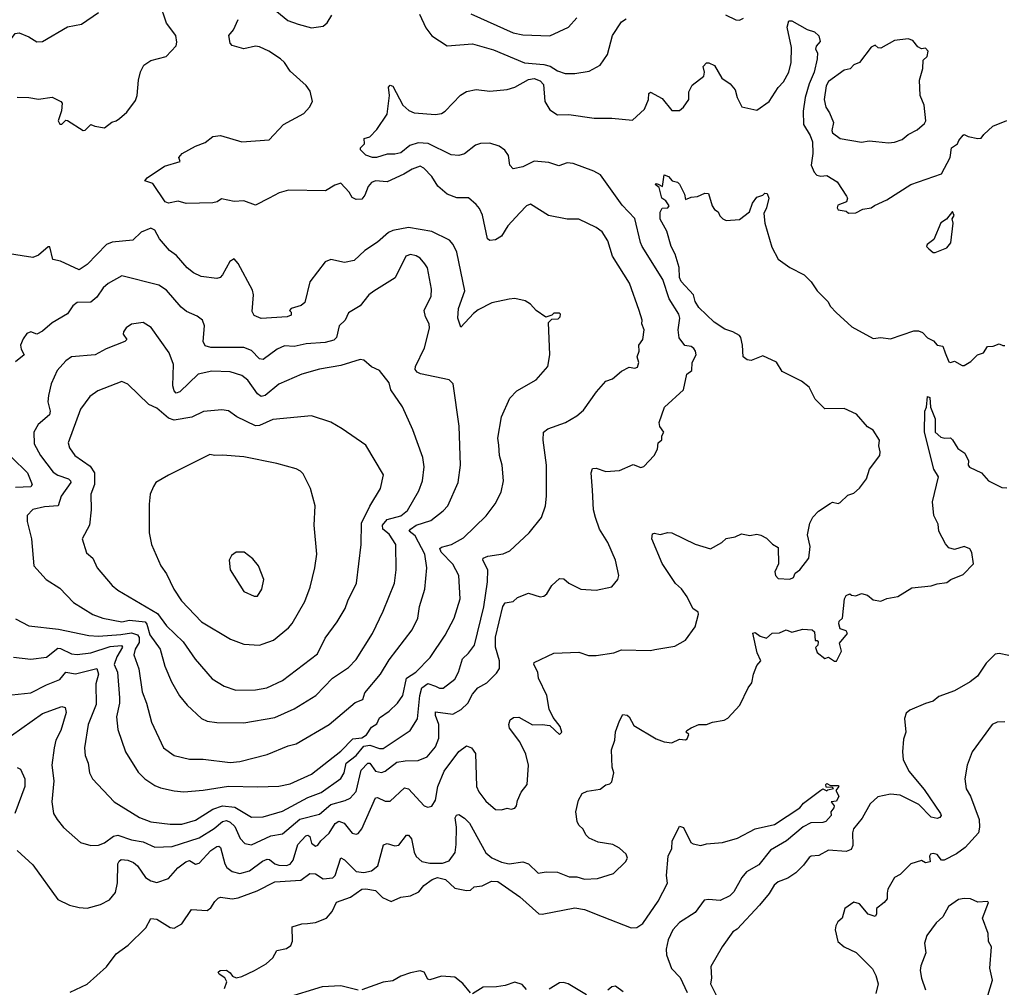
# Model space of a CAD drawing. Extents: x 1921360 to 2014538, y 768294 to 907744.
# Tile 195 of 256: x 1968807 to 1973892, y 820938 to 825937. Entities that reach past the tile are written whole.
import ezdxf

# ---------------------------------------------------------------- set-up
doc = ezdxf.new("R2010")
doc.units = 0

msp = doc.modelspace()

# ---------------------------------------------------------------- linework, layer by layer
at = {"layer": '0CON10XD'}
for points in [[(1968795, 825537.1), (1968855, 825535.6), (1968905, 825526.7), (1968975.9, 825535.9), (1969020, 825515), (1969027.5, 825505), (1969023.6, 825466.4), (1969006.7, 825415), (1969015, 825396.7), (1969025, 825396.7), (1969045, 825417.5), (1969055, 825416.7), (1969135, 825363.8), (1969145, 825366.2), (1969175, 825396.2), (1969195, 825386.7), (1969245, 825377.5), (1969282.7, 825407.3), (1969305.9, 825414.1), (1969323, 825427), (1969360.8, 825459.2), (1969405, 825520), (1969414.5, 825545.5), (1969421.1, 825625), (1969431.8, 825668.2), (1969448.2, 825701.8), (1969485, 825725.6), (1969563, 825747), (1969615, 825802.5), (1969619.5, 825820.5), (1969614.3, 825855), (1969565, 825918.6), (1969530, 826025)], [(1968325, 825951.4), (1968350.6, 825910.6), (1968375, 825898.7), (1968445, 825902.2), (1968545, 825886), (1968625, 825855.4), (1968675, 825810.6), (1968715, 825794.5), (1968735, 825799.4), (1968783.8, 825865), (1968805, 825868.6), (1968855, 825848.6), (1968895, 825822.9), (1968925, 825824.3), (1969055, 825900), (1969126.1, 825913.9), (1969215, 825973.8)], [(1970135, 825980), (1970192.6, 825932.6), (1970245, 825913.1), (1970315, 825894.4), (1970375, 825904.2), (1970395, 825920.8), (1970419.3, 825960.7)], [(1970872.1, 825965), (1970904.3, 825895), (1970935, 825853.8), (1971015, 825802.5), (1971145, 825812.2), (1971255, 825781.3), (1971414.8, 825714.8), (1971515, 825706.1), (1971547.4, 825697.4), (1971585, 825672.5), (1971625, 825659.2), (1971675, 825659.2), (1971748.3, 825671.7), (1971805, 825701.2), (1971843.4, 825756.6), (1971869.4, 825855), (1971914.5, 825925.5), (1971939.5, 825940.5)], [(1971137.7, 825967.7), (1971355, 825869.6), (1971405, 825858.5), (1971545, 825853.6), (1971641.7, 825898.3), (1971685, 825946.2)], [(1972452.6, 825962.6), (1972505, 825936), (1972525, 825934), (1972545.7, 825944.3)], [(1968734.6, 822445.4), (1968865, 822458.5), (1968945, 822500.4), (1969015, 822527.7), (1969045, 822565.4), (1969095, 822557.5), (1969205, 822585.4), (1969214.7, 822555), (1969200.2, 822505), (1969201.7, 822398.3), (1969161.6, 822295), (1969142, 822175), (1969145.4, 822135.4), (1969160.6, 822095), (1969168.1, 822045), (1969182.9, 822015), (1969295.8, 821895), (1969426, 821815), (1969485, 821792.9), (1969585, 821780), (1969645, 821781.2), (1969715, 821800.6), (1969805, 821858), (1969855, 821874.8), (1969917.7, 821867.7), (1970005, 821816.8), (1970065, 821818.2), (1970165, 821847.3), (1970295, 821918.3), (1970365.1, 821944.9), (1970465, 822016.7), (1970483.8, 822045), (1970492.8, 822095), (1970545.1, 822134.9), (1970585, 822183.2), (1970615, 822187.9), (1970665, 822170.8), (1970685, 822171.8), (1970824.4, 822265), (1970861.5, 822325), (1970873.3, 822445), (1970883.5, 822485), (1970915, 822506.7), (1970954.2, 822494.2), (1970975, 822483.9), (1970995, 822483.5), (1971055, 822529.4), (1971073.3, 822565), (1971093.6, 822635), (1971125.8, 822664.2), (1971155.3, 822704.7), (1971205, 822903.8), (1971222.9, 823032.9), (1971224.2, 823095), (1971199.5, 823145), (1971201.4, 823155), (1971225, 823164.6), (1971305, 823177.5), (1971338.1, 823191.9), (1971438, 823285), (1971502.5, 823365), (1971522.2, 823425), (1971527.8, 823475), (1971528.2, 823635), (1971510.9, 823765), (1971512.9, 823805), (1971535, 823822.5), (1971626.7, 823855), (1971685, 823890), (1971719.7, 823920.3), (1971785.7, 824014.3), (1971835, 824069.2), (1971868.3, 824081.7), (1971915, 824120.8), (1971955, 824141.2), (1971985, 824135.7), (1971998.2, 824141.8), (1972005.6, 824165), (1971996.2, 824195), (1972006.9, 824225), (1972004.4, 824255), (1972025.5, 824285), (1972033.1, 824335), (1972020.6, 824365), (1972021.2, 824385), (1972006.9, 824435), (1971956.7, 824575), (1971869.2, 824715), (1971845, 824793.8), (1971815, 824840.8), (1971785, 824862.5), (1971695, 824906), (1971635, 824905.6), (1971537.5, 824925), (1971445, 824984), (1971425, 824975.7), (1971390.5, 824939.5), (1971328.8, 824871.2), (1971295, 824819.2), (1971265, 824800), (1971235, 824796.2), (1971224, 824805), (1971197.6, 824927.6), (1971181.7, 824961.7), (1971165, 824981.4), (1971125, 825016), (1971065, 825017.1), (1971015.8, 825035.8), (1970967.2, 825077.2), (1970935, 825126), (1970895, 825170), (1970875, 825179.4), (1970835, 825165.4), (1970792, 825138), (1970705, 825100), (1970645, 825103.5), (1970625, 825095.6), (1970606.9, 825075), (1970590.3, 825029.7), (1970575, 825010), (1970545, 825008), (1970525, 825018), (1970509.4, 825045), (1970465, 825092.5), (1970435, 825082.2), (1970386.9, 825053.1), (1970195, 825055.5), (1970147.9, 825042.1), (1970095, 825014.5), (1970025, 824978.5), (1969965, 825001.1), (1969915, 824997.5), (1969848.8, 825011.2), (1969826.7, 824995), (1969805, 824990.5), (1969667.6, 824987.6), (1969625, 824999.4), (1969575, 824989.4), (1969558.8, 824995), (1969495, 825090), (1969453.3, 825105), (1969465, 825120), (1969555, 825180.8), (1969636.1, 825203.9), (1969630, 825225), (1969646.2, 825245), (1969715, 825282.9), (1969765, 825302), (1969805, 825332.9), (1969845, 825337.8), (1969955, 825305.5), (1970095, 825315.6), (1970169.4, 825395), (1970275, 825452.5), (1970303.8, 825485), (1970318.8, 825515), (1970308.3, 825568.3), (1970286.3, 825596.3), (1970205, 825671.5), (1970175.6, 825715), (1970154.5, 825735), (1970094.7, 825774.7), (1970045, 825796.7), (1970025, 825799.6), (1969965, 825785.5), (1969905, 825804.4), (1969894.3, 825815), (1969887.5, 825855), (1969911.2, 825885), (1969935, 825937.5)], [(1971765.3, 823505.3), (1971758.1, 823595), (1971765, 823618), (1971785, 823620), (1971835, 823603.3), (1971905, 823608), (1971975, 823638), (1972015, 823623.3), (1972031.2, 823628.8), (1972083.3, 823685), (1972101.7, 823718.3), (1972105, 823750), (1972123.3, 823766.7), (1972123, 823787), (1972133.8, 823805), (1972113.8, 823835), (1972110, 823855), (1972137.5, 823935), (1972235.5, 824025), (1972251.9, 824105), (1972278.8, 824125), (1972280.6, 824165), (1972301.2, 824205), (1972298, 824225), (1972288.3, 824238.3), (1972275, 824247.9), (1972242.8, 824252.8), (1972213, 824293), (1972208.7, 824335), (1972216.4, 824395), (1972210.9, 824415), (1972161.8, 824495), (1972128.8, 824595), (1972021.8, 824765), (1972013.8, 824786.2), (1971985, 824909.4), (1971919, 824979), (1971807.3, 825135), (1971772.9, 825155), (1971665, 825194.1), (1971635, 825197.6), (1971592, 825182), (1971539.2, 825199.2), (1971465, 825205.3), (1971405, 825176.5), (1971355, 825165.5), (1971337.9, 825185), (1971331.9, 825235), (1971312.7, 825262.7), (1971283.6, 825283.6), (1971235, 825299.4), (1971187.3, 825297.3), (1971160.7, 825289.3), (1971105, 825244.6), (1971075, 825234.5), (1971035, 825239.1), (1970917.7, 825297.7), (1970865, 825301.4), (1970822.3, 825287.7), (1970775, 825249.4), (1970745, 825241.9), (1970705, 825242.5), (1970650, 825225), (1970630, 825225), (1970595, 825237.5), (1970567.5, 825265), (1970567.5, 825275), (1970587.5, 825295), (1970587, 825323), (1970615, 825332.5), (1970651.2, 825368.8), (1970705, 825448), (1970716.9, 825545), (1970711.2, 825588.8), (1970720.7, 825599.3), (1970735, 825593.3), (1970785.5, 825495.5), (1970817.4, 825467.4), (1970845, 825455.7), (1970955, 825446.4), (1970985, 825452.5), (1971005.2, 825464.8), (1971083.9, 825546.1), (1971115, 825565.4), (1971165, 825575.4), (1971235, 825568.2), (1971325.7, 825575.7), (1971365, 825588.5), (1971435, 825627.8), (1971465, 825632.3), (1971495, 825621.2), (1971512.6, 825602.6), (1971520, 825515), (1971545, 825471.8), (1971585, 825445.7), (1971643.6, 825446.4), (1971775, 825428), (1971865, 825428.2), (1971972.7, 825417.3), (1972034.4, 825475), (1972054.2, 825525), (1972056.7, 825555), (1972065, 825563.3), (1972125, 825530), (1972175, 825468), (1972215, 825467.5), (1972235.9, 825484.1), (1972262.9, 825525), (1972262.9, 825565), (1972280.6, 825599.4), (1972340, 825645), (1972344.2, 825665), (1972336.7, 825695), (1972355, 825713.3), (1972366.1, 825713.9), (1972395, 825700.8), (1972434, 825634), (1972475.7, 825605), (1972502.2, 825575), (1972512.7, 825535), (1972536.9, 825486.9), (1972615, 825469.6), (1972677.3, 825515), (1972725, 825586.4), (1972752.3, 825615), (1972779.2, 825665), (1972790.9, 825715), (1972792.7, 825792.7), (1972771.2, 825898.8), (1972778.8, 825931.2), (1972795, 825931.2), (1972875, 825886.2), (1972912.5, 825875), (1972934.2, 825854.2), (1972940.8, 825825), (1972920.7, 825799.3), (1972917.1, 825785), (1972926.7, 825765), (1972926.1, 825735), (1972909.8, 825665), (1972884.4, 825605.6), (1972863.8, 825535), (1972853.3, 825465), (1972854.4, 825395), (1972889, 825339), (1972901.2, 825305), (1972903.1, 825245), (1972894.7, 825184.7), (1972909.7, 825149.7), (1972923.8, 825133.8), (1972945, 825128.6), (1972975, 825131.4), (1973029.1, 825099.1), (1973077.5, 825025), (1973082, 825015), (1973076.7, 824995), (1973032.1, 824977.9), (1973028.9, 824965), (1973034.6, 824954.6), (1973075, 824947.5), (1973087, 824937), (1973125, 824938.9), (1973161.9, 824958.1), (1973204.6, 824965.4), (1973222.5, 824977.5), (1973285, 825005.5), (1973409.4, 825085), (1973568.7, 825141.3), (1973612.5, 825225), (1973619.2, 825275), (1973651.2, 825295), (1973657.3, 825312.7), (1973679.5, 825340.5), (1973685, 825343.8), (1973705, 825333.1), (1973755, 825322.5), (1973773.3, 825325), (1973785.8, 825344.2), (1973833.3, 825386.7), (1973905, 825415.6)], [(1973295, 825300), (1973325, 825303.3), (1973365, 825317.1), (1973395, 825344.2), (1973442.9, 825367.1), (1973480.2, 825399.8), (1973487.1, 825415), (1973478.8, 825495), (1973458.5, 825545), (1973454.4, 825625), (1973471.4, 825685), (1973472.5, 825727.5), (1973493.6, 825746.4), (1973498.8, 825775), (1973485, 825790), (1973465, 825786.2), (1973445.9, 825795.9), (1973419.3, 825829.3), (1973395, 825837.5), (1973325, 825829.2), (1973255, 825790), (1973240.8, 825790.8), (1973225, 825805.8), (1973205, 825795.8), (1973144.5, 825715.5), (1973115, 825703.8), (1973096.2, 825683.8), (1973065, 825676.5), (1972985, 825616.9), (1972972.2, 825595), (1972962.1, 825525), (1972970, 825485), (1972990, 825455), (1973009.4, 825405), (1973001.5, 825365), (1973005, 825352.5), (1973045, 825323.3), (1973155, 825304.4), (1973195, 825310.9), (1973228.2, 825308.2), (1973295, 825300)], [(1968794, 821645), (1968875, 821570), (1969005, 821391.2), (1969065, 821362), (1969115, 821349.2), (1969155, 821346.9), (1969225, 821365.6), (1969270.6, 821389.4), (1969302.3, 821427.7), (1969312.7, 821477.3), (1969314.1, 821575), (1969320.3, 821589.7), (1969332, 821598), (1969365, 821594.7), (1969395, 821582.9), (1969416.4, 821565), (1969456.9, 821505), (1969485, 821486.9), (1969515, 821478.6), (1969575, 821500), (1969624.4, 821555.6), (1969665, 821586), (1969685, 821592.1), (1969715, 821574.4), (1969735, 821578.9), (1969793.9, 821645), (1969825, 821664.5), (1969836.3, 821666.3), (1969845, 821660), (1969866.7, 821575), (1969876.8, 821556.8), (1969905, 821536.1), (1969945, 821525.3), (1969995, 821538.8), (1970061.3, 821588.7), (1970085, 821599.7), (1970098, 821598), (1970125, 821576.1), (1970145, 821569.2), (1970185, 821567.3), (1970205, 821574.6), (1970220, 821595), (1970243.8, 821676.2), (1970285, 821720.4), (1970295, 821723.6), (1970305, 821717.1), (1970315, 821682.9), (1970335, 821667.1), (1970347.6, 821672.4), (1970363.3, 821695), (1970405, 821734.6), (1970435.9, 821784.1), (1970455, 821796.3), (1970482.3, 821785), (1970525, 821734.3), (1970545, 821728.6), (1970555, 821732.5), (1970573.9, 821756.1), (1970645, 821916.9), (1970655, 821917.8), (1970695, 821898.9), (1970720.4, 821899.6), (1970795, 821967.8), (1970815, 821963.3), (1970896.7, 821875), (1970915, 821868), (1970935, 821874), (1970954.3, 821905), (1970966.4, 821975), (1970999.7, 822055), (1971075, 822155.6), (1971115, 822185.6), (1971141.4, 822175), (1971160.9, 822145), (1971166.9, 821975), (1971177.7, 821947.7), (1971215, 821899.2), (1971265, 821856), (1971295, 821854), (1971325, 821863.8), (1971345, 821857.8), (1971365, 821863.3), (1971373.1, 821875), (1971377.7, 821902.3), (1971398, 821945), (1971427.8, 821985), (1971434.4, 822085), (1971421.4, 822141.4), (1971391.1, 822205), (1971336.8, 822276.8), (1971333.5, 822295), (1971341.1, 822318.9), (1971357.6, 822332.4), (1971385, 822332.9), (1971455, 822293.3), (1971505, 822296), (1971545, 822290), (1971595, 822243.3), (1971606.7, 822255), (1971598.8, 822285), (1971562.2, 822332.2), (1971541.9, 822375), (1971530, 822445), (1971486.8, 822535), (1971483.5, 822565), (1971462.5, 822605), (1971465, 822616.2), (1971565, 822663.8), (1971695, 822668.6), (1971745, 822651.4), (1971785, 822652.5), (1971875, 822666), (1971915, 822680.8), (1972065, 822678), (1972087.3, 822682.7), (1972190.5, 822699.5), (1972245, 822731.2), (1972295, 822800), (1972313.5, 822865), (1972310.6, 822875), (1972284.3, 822895), (1972254.3, 822955), (1972225, 822995.8), (1972194.7, 823024.7), (1972125, 823128), (1972072.5, 823255), (1972075, 823280), (1972085, 823283.8), (1972115, 823277.1), (1972155, 823287.1), (1972175.7, 823285.7), (1972295, 823226.5), (1972375, 823203.1), (1972433.3, 823235), (1972455, 823256.2), (1972502.5, 823265), (1972535, 823280), (1972577.7, 823272.3), (1972615, 823278), (1972635, 823273.8), (1972665, 823258.8), (1972695, 823226.7), (1972725, 823210), (1972726.2, 823125), (1972706.7, 823085), (1972710, 823065), (1972725, 823049.2), (1972785, 823045.7), (1972803.8, 823055), (1972812.3, 823077.7), (1972835.8, 823095), (1972882.5, 823155), (1972889.4, 823215), (1972875.6, 823275), (1972888.1, 823335), (1972903, 823367), (1972932.2, 823397.8), (1972992.4, 823437.6), (1973005, 823444.2), (1973035, 823438), (1973045, 823442.5), (1973085, 823480), (1973115, 823490), (1973144.2, 823515.8), (1973181.2, 823565), (1973196, 823615), (1973248.6, 823685), (1973250.8, 823705), (1973244.2, 823735), (1973248, 823765), (1973215, 823816.7), (1973185, 823832.5), (1973129.3, 823899.3), (1973065, 823927.8), (1972965, 823926.2), (1972915, 823976.2), (1972885, 824038.1), (1972845, 824068.9), (1972745, 824120), (1972715, 824167.1), (1972645, 824199.4), (1972585, 824175.5), (1972565, 824179.5), (1972544, 824195), (1972539.4, 824255), (1972531.9, 824295), (1972524.6, 824304.6), (1972490.8, 824325), (1972448.8, 824338.8), (1972394, 824374), (1972315, 824450.4), (1972295, 824480.8), (1972287.7, 824515), (1972223.4, 824585), (1972215.4, 824605), (1972212.9, 824657.1), (1972193.3, 824725), (1972171.8, 824765), (1972149.5, 824845), (1972115, 824906.7), (1972115, 824942.5), (1972125, 824963.8), (1972155, 824964.3), (1972161.4, 824975), (1972145, 825001.2), (1972123.3, 825015), (1972109.3, 825069.3), (1972090, 825085), (1972095, 825090), (1972105, 825087.5), (1972127.5, 825075), (1972135, 825136), (1972157.3, 825127.3), (1972177.5, 825105), (1972205, 825096.7), (1972215, 825087.5), (1972241.2, 825035), (1972245, 825007.5), (1972275, 825019.2), (1972307, 825023), (1972345, 825040.8), (1972365, 825038.8), (1972384, 824975), (1972396.4, 824956.4), (1972414.3, 824944.3), (1972423.4, 824923.4), (1972438.3, 824908.3), (1972455, 824900), (1972525, 824904), (1972576.6, 824943.4), (1972591.7, 824988.3), (1972615, 825020), (1972645, 825030), (1972655, 825040), (1972668.3, 825038.3), (1972676, 825015), (1972664, 824965), (1972650, 824935), (1972655.7, 824885.7), (1972692.2, 824762.2), (1972725, 824699.2), (1972785, 824656.7), (1972859.4, 824619.4), (1972895, 824581.9), (1972925, 824536.4), (1972981.5, 824481.5), (1972995.4, 824455.4), (1973023.9, 824423.9), (1973105, 824350.4), (1973215, 824290), (1973255, 824295.6), (1973305, 824287.7), (1973425, 824329.6), (1973449.9, 824329.9), (1973470.6, 824320.6), (1973495, 824293.6), (1973527, 824277), (1973546.2, 824255), (1973575, 824250), (1973586.5, 824216.5), (1973605, 824170), (1973615, 824166.2), (1973635, 824173.3), (1973675, 824150), (1973685, 824150), (1973718.8, 824171.2), (1973753.8, 824205), (1973785, 824216.2), (1973805, 824248), (1973835, 824250), (1973865, 824262.5), (1973885, 824252.9), (1973895, 824254.3)], [(1973535, 824734), (1973595, 824757.5), (1973615.8, 824784.2), (1973628.8, 824885), (1973622.5, 824907.5), (1973632.5, 824925), (1973625, 824946.7), (1973594, 824906), (1973565, 824886.7), (1973528.3, 824801.7), (1973493.3, 824775), (1973490, 824765), (1973502.3, 824752.3), (1973524.1, 824734.1), (1973535, 824734)], [(1971065, 824736.2), (1971045.6, 824775), (1971027, 824797), (1970935, 824842.5), (1970815, 824863.3), (1970735, 824848.5), (1970712.3, 824837.7), (1970655, 824786.7), (1970590, 824745), (1970535, 824692.9), (1970485, 824682.2), (1970415, 824698), (1970385, 824685.8), (1970305, 824582), (1970280.4, 824475), (1970260.2, 824459.8), (1970210, 824445), (1970201.2, 824435), (1970208.8, 824425), (1970209.2, 824410.8), (1970187.9, 824402.1), (1970055, 824393.1), (1970018.8, 824408.8), (1970008.6, 824428.6), (1970014.3, 824515), (1970009.3, 824539.3), (1969935, 824678), (1969915, 824702), (1969892.4, 824687.6), (1969855, 824618.8), (1969843.3, 824605), (1969825, 824599.2), (1969745, 824609.4), (1969705, 824628.5), (1969671.9, 824655), (1969618, 824718), (1969581.4, 824745), (1969528.9, 824805), (1969505, 824849.2), (1969485, 824859.4), (1969435, 824839.4), (1969392.2, 824797.8), (1969285, 824788.2), (1969255, 824776.2), (1969155, 824671.8), (1969115, 824644.4), (1969018.7, 824688.7), (1968978.6, 824698.6), (1968963.3, 824763.3), (1968955, 824763.8), (1968905, 824720), (1968875, 824708.6), (1968643.6, 824743.6)], [(1968775, 822643.5), (1968865, 822632.1), (1968945, 822643.2), (1969005, 822689.2), (1969018.5, 822688.5), (1969075, 822661.2), (1969105, 822657.8), (1969175, 822665.2), (1969275, 822698.6), (1969333.8, 822703.8), (1969337.6, 822695), (1969309.4, 822645), (1969295.8, 822605), (1969311.9, 822565), (1969322.4, 822432.4), (1969323.3, 822405), (1969307.7, 822335), (1969315, 822268.8), (1969353.6, 822155), (1969418.8, 822048.8), (1969453.9, 822013.9), (1969505, 821980), (1969535, 821968.1), (1969605, 821952.2), (1969655, 821948.2), (1969755, 821956.2), (1969885, 821977.4), (1970035, 821973.3), (1970145, 821977.5), (1970205, 821989.6), (1970315, 822039.2), (1970465, 822158.1), (1970528.4, 822221.6), (1970575, 822226.5), (1970598.6, 822241.4), (1970625, 822282.2), (1970651.8, 822298.2), (1970665, 822329.1), (1970715, 822364.6), (1970758.7, 822405), (1970786.2, 822445), (1970804.5, 822535.5), (1970853.8, 822566.2), (1970928, 822642), (1971005, 822757.5), (1971050.8, 822845), (1971081.3, 822945), (1971074.6, 823065), (1971044.4, 823124.4), (1970984.7, 823185), (1970976.5, 823205), (1970985, 823212.1), (1971038.1, 823225), (1971100.1, 823259.9), (1971216.9, 823373.1), (1971263.7, 823436.3), (1971293.4, 823496.6), (1971305.6, 823555), (1971299.4, 823635), (1971285.5, 823685.5), (1971281.4, 823738.6), (1971277.1, 823775), (1971295.4, 823885), (1971338, 823982), (1971375, 824018.6), (1971475, 824075.8), (1971534.3, 824145), (1971545.6, 824205), (1971538.3, 824371.7), (1971555, 824390), (1971588.3, 824391.7), (1971598.3, 824401.7), (1971600, 824415), (1971595, 824420), (1971565, 824420), (1971555, 824410), (1971525, 824400), (1971475, 824433.8), (1971445, 824466.7), (1971417.5, 824485), (1971365, 824495.6), (1971335, 824493.3), (1971245, 824474.6), (1971175, 824438.2), (1971150.5, 824419.5), (1971085, 824347.5), (1971070.5, 824395), (1971073.3, 824445), (1971106.3, 824536.3), (1971065, 824736.2)], [(1969895, 822099.1), (1969945, 822103.8), (1970085, 822140.5), (1970194.2, 822185.8), (1970235.2, 822194.7), (1970405, 822295.5), (1970540.2, 822409.7), (1970578.8, 822425), (1970590.5, 822459.5), (1970671.5, 822555), (1970715, 822628.9), (1970834.4, 822785), (1970862.7, 822845), (1970872.9, 822905), (1970899.3, 822995), (1970909.2, 823105), (1970900.2, 823175), (1970850.1, 823270.1), (1970818.2, 823295), (1970826, 823305), (1970855, 823325.9), (1970930.3, 823349.7), (1970995, 823399.4), (1971018.2, 823425), (1971072.5, 823545), (1971084.5, 823635.5), (1971077.1, 823837.1), (1971046.2, 824056.2), (1971025, 824076), (1970877.3, 824107.3), (1970860.8, 824115), (1970849.1, 824129.1), (1970851.5, 824145), (1970898, 824242), (1970923, 824343), (1970921.4, 824365), (1970902.4, 824402.4), (1970895.6, 824435), (1970932.1, 824507.9), (1970934.4, 824545), (1970913.1, 824655), (1970898.8, 824675), (1970875.5, 824705), (1970855, 824717.1), (1970825, 824723.3), (1970801.4, 824715), (1970746.2, 824603.8), (1970636, 824535), (1970610.8, 824515), (1970565, 824458.6), (1970505, 824422), (1970488.6, 824385), (1970457.8, 824355), (1970443.8, 824295), (1970429.7, 824280.3), (1970385, 824268.8), (1970287, 824263), (1970225, 824248.2), (1970175, 824251.3), (1970137.8, 824235), (1970065, 824181.5), (1970045, 824184.5), (1970005, 824227.1), (1969965, 824243.3), (1969795, 824242.7), (1969765, 824251.4), (1969754.5, 824275), (1969761.4, 824355), (1969752, 824385), (1969724.6, 824404.6), (1969669.5, 824429.5), (1969641.9, 824451.9), (1969565, 824539.5), (1969525.8, 824565), (1969335, 824613.5), (1969265, 824574.3), (1969238.9, 824551.1), (1969205.9, 824504.1), (1969175, 824478.1), (1969103.8, 824475), (1969082.2, 824457.8), (1969055, 824418), (1968975, 824370), (1968925, 824327.8), (1968895, 824312.9), (1968865, 824324.2), (1968845, 824315.6), (1968825, 824288.6), (1968812, 824255), (1968814.5, 824235), (1968830.8, 824205), (1968785, 824170)], [(1969965, 822304.6), (1970125, 822331.8), (1970225, 822375.5), (1970336.5, 822445), (1970422.9, 822535), (1970505, 822590.6), (1970545, 822631.4), (1970628.9, 822765), (1970685, 822881.2), (1970743.4, 823025), (1970752, 823095), (1970749.3, 823225), (1970715, 823279.3), (1970683.6, 823305), (1970680.4, 823325), (1970704.7, 823355.3), (1970775, 823372.9), (1970809.6, 823400.4), (1970867.8, 823502.2), (1970887.7, 823555), (1970896.4, 823626.4), (1970888.9, 823675), (1970838.2, 823818.2), (1970785, 823936.2), (1970723.8, 824023.8), (1970715, 824060), (1970665, 824124.2), (1970625, 824142.9), (1970585, 824178.1), (1970565, 824180.6), (1970465, 824150.9), (1970355, 824131.2), (1970264.7, 824105.3), (1970145, 824054.6), (1970075, 823995.4), (1970055, 823990), (1970035, 824004.5), (1969985, 824073.6), (1969955, 824098.2), (1969895, 824118), (1969799.2, 824120.8), (1969729.5, 824105), (1969635, 824014.5), (1969615, 824007.8), (1969605, 824018.6), (1969598.1, 824045), (1969601.1, 824155), (1969578.6, 824215), (1969486.4, 824346.4), (1969445, 824371.9), (1969385, 824364.3), (1969358, 824345), (1969343.8, 824325), (1969342.3, 824312.3), (1969360, 824285), (1969350, 824275), (1969254, 824236), (1969197.5, 824205), (1969075, 824194.2), (1969045, 824174), (1969001.4, 824125), (1968970.6, 824055), (1968955.4, 823995), (1968952.4, 823962.4), (1968964.6, 823915), (1968961.8, 823895), (1968902.5, 823845), (1968881.2, 823805), (1968882.7, 823745), (1968914.6, 823685), (1968979.5, 823599.5), (1969004.4, 823584.4), (1969060, 823565), (1969070.4, 823555), (1969070.8, 823545), (1969021.6, 823475), (1969005.3, 823424.7), (1968935, 823419.7), (1968875, 823405.5), (1968845.8, 823375), (1968845.7, 823345), (1968868.2, 823255), (1968881.2, 823115), (1968943.8, 823045), (1969015, 822999.2), (1969085, 822925.6), (1969185, 822863.8), (1969236.2, 822845), (1969335, 822826.3), (1969375.2, 822834.8), (1969455.3, 822825), (1969464.1, 822814.1), (1969479.1, 822759.1), (1969532.4, 822685), (1969556.9, 822596.9), (1969591.1, 822515), (1969632.9, 822442.9), (1969671.9, 822395), (1969745.7, 822325.7), (1969775, 822313.1), (1969825, 822306.5), (1969965, 822304.6)], [(1969923.4, 822473.4), (1970025, 822474.5), (1970084.2, 822484.2), (1970165, 822523.5), (1970345, 822660), (1970385, 822740.6), (1970446.7, 822825), (1970488.1, 822895), (1970501.4, 822935), (1970546.7, 823025), (1970570.5, 823225), (1970573.2, 823335), (1970616.2, 823423.8), (1970670.9, 823515), (1970685.5, 823585), (1970595, 823738.8), (1970473, 823823), (1970415, 823858), (1970315, 823889.4), (1970115, 823870.4), (1970045, 823840), (1970025, 823838.1), (1969928.6, 823885), (1969885.3, 823915.3), (1969850.9, 823920.9), (1969757.2, 823912.8), (1969695.9, 823884.1), (1969605, 823868.1), (1969575, 823878.7), (1969515, 823929.4), (1969475, 823948.1), (1969365, 824054.2), (1969335, 824066.9), (1969211.5, 824018.5), (1969170.2, 823989.7), (1969122.1, 823925), (1969058.5, 823751.5), (1969064.4, 823725), (1969091.4, 823685), (1969170.6, 823630.6), (1969193.9, 823595), (1969194, 823536), (1969174.6, 823484.6), (1969176.9, 823405), (1969168.5, 823325), (1969129.7, 823255), (1969152.9, 823182.9), (1969185.6, 823155), (1969208.1, 823105), (1969285, 823012.9), (1969315, 822988.6), (1969518.2, 822868.2), (1969565.5, 822805), (1969651.7, 822721.7), (1969713.6, 822633.6), (1969801.7, 822531.7), (1969863.3, 822493.3), (1969923.4, 822473.4)], [(1969068.3, 820911.7), (1969155.5, 820954.5), (1969255, 821043.3), (1969305, 821110.4), (1969366.9, 821155), (1969459.2, 821245), (1969485, 821293.3), (1969515, 821288.9), (1969585, 821246.7), (1969605, 821243.5), (1969644.3, 821265), (1969695, 821340), (1969775, 821334.4), (1969795, 821347.5), (1969815, 821381.2), (1969832.4, 821397.6), (1969845, 821402.9), (1969904.6, 821394.6), (1969935, 821399.3), (1970033.9, 821436.1), (1970125, 821482.2), (1970259.1, 821490.9), (1970305, 821525.5), (1970335, 821523.6), (1970375, 821497.3), (1970425, 821502.5), (1970436.6, 821515), (1970465, 821606.5), (1970485, 821596.9), (1970545, 821535.4), (1970585, 821530.8), (1970625, 821540), (1970656.9, 821565), (1970686.4, 821673.6), (1970705, 821680.6), (1970745, 821668.9), (1970765, 821671.4), (1970805, 821724.3), (1970815, 821724.4), (1970831.1, 821705), (1970845, 821636), (1970855, 821613.6), (1970885, 821587.7), (1970925, 821578.4), (1970991.5, 821578.5), (1971025, 821591.5), (1971056.2, 821633.8), (1971061.4, 821675), (1971062.6, 821765), (1971056.6, 821813.4), (1971063.4, 821826.6), (1971075, 821830), (1971105, 821810.9), (1971129.7, 821785), (1971215, 821632.7), (1971245, 821607.3), (1971295, 821584.6), (1971335, 821576.2), (1971406.4, 821586.4), (1971435, 821576), (1971485, 821527.5), (1971525.8, 821534.2), (1971585, 821532.9), (1971645, 821507.8), (1971685, 821508.9), (1971725, 821496.7), (1971790.9, 821499.1), (1971873.6, 821526.4), (1971936.7, 821585), (1971946.2, 821605), (1971940, 821625), (1971905, 821656), (1971870, 821675), (1971795, 821686.9), (1971747.9, 821707.9), (1971730.8, 821725), (1971717.5, 821755), (1971695.6, 821775.6), (1971685.8, 821795), (1971679.2, 821845), (1971694, 821905), (1971711.9, 821938.1), (1971738.6, 821951.4), (1971805, 821962), (1971835, 821983.8), (1971855, 821988.8), (1971865, 822000), (1971875.5, 822045), (1971867.5, 822075), (1971862.9, 822165), (1971880.8, 822215), (1971885, 822257.5), (1971904.2, 822315), (1971922.9, 822347.1), (1971945, 822344.2), (1971954.2, 822335), (1971979.7, 822289.7), (1972095, 822220.8), (1972135, 822205.7), (1972175, 822201.2), (1972215, 822218.8), (1972245, 822216.2), (1972255, 822222), (1972263.3, 822243.3), (1972250, 822255), (1972252.5, 822265), (1972275, 822278.8), (1972315, 822296.2), (1972355, 822295.5), (1972385, 822307.1), (1972445, 822318), (1972465, 822328.8), (1972525.8, 822395), (1972570, 822485), (1972589.1, 822510.9), (1972597.5, 822555), (1972615, 822600), (1972635.3, 822624.7), (1972616.4, 822665), (1972593.3, 822766.7), (1972605, 822770), (1972632.3, 822752.3), (1972665, 822741.8), (1972693.4, 822766.6), (1972731.2, 822768.8), (1972765, 822784), (1972795, 822773.3), (1972852, 822788), (1972900, 822785), (1972912.5, 822775), (1972915, 822730), (1972925, 822730), (1972931.7, 822721.7), (1972930, 822705), (1972917, 822693), (1972925, 822668), (1972965, 822636.7), (1972985, 822643.3), (1973015, 822623.3), (1973025, 822623.3), (1973051.4, 822675), (1973041.2, 822715), (1973083.3, 822765), (1973075, 822778.8), (1973045, 822790), (1973037.5, 822815), (1973040, 822830), (1973056.2, 822845), (1973067.1, 822945), (1973075, 822961.2), (1973095, 822970), (1973102.9, 822962.9), (1973125, 822960.5), (1973155, 822972.5), (1973185, 822964), (1973215, 822939.4), (1973255, 822933.1), (1973285, 822945.7), (1973342.8, 822957.2), (1973415, 823001.2), (1973515, 823011.1), (1973545, 823022.9), (1973595, 823029.2), (1973615.7, 823044.3), (1973680, 823070), (1973733.8, 823125), (1973724.5, 823184.5), (1973713.8, 823203.8), (1973685, 823214.4), (1973635, 823200), (1973605, 823208), (1973588.8, 823228.8), (1973554.5, 823294.5), (1973550.3, 823330.3), (1973528.6, 823375), (1973521.8, 823445), (1973552.2, 823575), (1973527.5, 823615), (1973480.9, 823805), (1973481.5, 823915), (1973490, 823935), (1973495, 823990), (1973507.1, 823985), (1973511.9, 823935), (1973534.5, 823875), (1973535.6, 823805), (1973565, 823780.8), (1973585, 823774.3), (1973615, 823776), (1973625, 823766.7), (1973652.1, 823722.1), (1973687.6, 823697.6), (1973707.1, 823657.1), (1973705.5, 823635), (1973711.9, 823625), (1973775, 823595.8), (1973810, 823555), (1973879.1, 823519.1), (1973905, 823518.8)], [(1968766.9, 823675), (1968846.8, 823595), (1968872.2, 823535), (1968865, 823522.7), (1968785, 823519.7)], [(1970045, 822706), (1970065, 822712.5), (1970118.9, 822731.1), (1970195, 822794.2), (1970215, 822818), (1970279.4, 822930.6), (1970306.7, 823005), (1970331.1, 823105), (1970341.5, 823175), (1970328.6, 823325), (1970332.5, 823425), (1970310, 823515), (1970270.5, 823590.5), (1970257.5, 823605), (1970235, 823616.2), (1970135, 823644), (1969965, 823678.1), (1969855, 823686.9), (1969815, 823684.4), (1969789.5, 823690.5), (1969575, 823583.8), (1969510, 823545), (1969498, 823525), (1969480.8, 823485), (1969476.1, 823433.9), (1969476.1, 823286.1), (1969488, 823225), (1969535.8, 823115), (1969565, 823074), (1969603.5, 822995), (1969643.3, 822935), (1969746, 822826), (1969896.6, 822736.6), (1969965, 822710.6), (1970045, 822706)], [(1968765, 822239.1), (1968925, 822351.9), (1969025, 822388.5), (1969042.5, 822382.5), (1969047.3, 822357.3), (1969019.1, 822265), (1968994.6, 822215), (1968986.2, 822175), (1968973.9, 822085), (1968983.9, 822005), (1968972.9, 821895), (1968982.5, 821835), (1969000.8, 821805), (1969033.7, 821763.7), (1969122, 821685), (1969175, 821670), (1969215, 821672.2), (1969245, 821684.6), (1969291.5, 821718.5), (1969315, 821723.7), (1969385, 821699.7), (1969445, 821689.1), (1969505, 821661.8), (1969595, 821664.2), (1969735, 821710.5), (1969812.2, 821757.8), (1969855, 821793.8), (1969875, 821799.8), (1969895, 821791.3), (1969917.7, 821767.7), (1969946.5, 821706.5), (1969970.8, 821680.8), (1970005, 821673.4), (1970105, 821719.5), (1970165, 821730), (1970253.5, 821806.5), (1970355, 821831.3), (1970415, 821882.9), (1970487.8, 821902.2), (1970514.8, 821915.2), (1970545, 821950), (1970571.3, 822058.7), (1970605, 822096.2), (1970615, 822096.2), (1970645, 822054.7), (1970675, 822046.6), (1970695, 822054.6), (1970755, 822100.8), (1970798.1, 822108.1), (1970865, 822109.2), (1970911.5, 822128.5), (1970955, 822180.6), (1970971.9, 822225), (1970971.2, 822295), (1970955, 822342), (1970955, 822361.2), (1971045, 822348.5), (1971087.7, 822372.2), (1971120.9, 822405), (1971145, 822451.9), (1971173.9, 822485), (1971219.6, 822510.4), (1971270.2, 822559.8), (1971284.4, 822585), (1971285.5, 822624.5), (1971265.2, 822695.2), (1971263.9, 822746.1), (1971302.7, 822905), (1971315, 822924.4), (1971355, 822930.9), (1971377.6, 822952.4), (1971435, 822974.4), (1971495, 822954.2), (1971515, 822958.6), (1971529.1, 822970.9), (1971555, 823014.4), (1971595, 823050), (1971618.3, 823048.3), (1971643.3, 823025), (1971704.5, 822994.5), (1971785, 822989.4), (1971865, 823006), (1971896.2, 823045), (1971900.8, 823065), (1971884.4, 823144.4), (1971845, 823236.2), (1971802.3, 823305), (1971780.4, 823365), (1971771.2, 823405), (1971765.3, 823505.3)], [(1970019.1, 822959.1), (1970035, 822959.2), (1970057.5, 822995), (1970068, 823045), (1970041.2, 823115), (1970011.7, 823151.7), (1969966.1, 823186.1), (1969925, 823186.2), (1969901.7, 823168.3), (1969888.8, 823145), (1969894, 823095), (1969965, 822983.3), (1970019.1, 822959.1)], [(1968785, 822841.4), (1968855, 822805.6), (1969008, 822788), (1969165, 822755.2), (1969215, 822752.5), (1969329.9, 822759.9), (1969385, 822769.4), (1969415, 822758.2), (1969425.1, 822745.1), (1969425, 822718.5), (1969403.7, 822685), (1969397.5, 822655), (1969422.6, 822582.6), (1969440, 822465), (1969462.5, 822405), (1969487.6, 822307.6), (1969550.8, 822175), (1969604.7, 822134.7), (1969685, 822115.5), (1969755, 822116.2), (1969895, 822099.1)], [(1973915, 822651.9), (1973865, 822662.9), (1973845, 822658.6), (1973797.8, 822612.2), (1973754.6, 822545.4), (1973715.8, 822515), (1973635, 822470), (1973555, 822439.4), (1973524.7, 822415.3), (1973485, 822404.5), (1973405, 822368.6), (1973386.3, 822353.7), (1973376.2, 822326.2), (1973384.1, 822255.9), (1973371.2, 822218.8), (1973366.2, 822155), (1973370, 822115), (1973400, 822055), (1973478.7, 821958.7), (1973563.6, 821835), (1973566.2, 821825), (1973559.4, 821815), (1973545, 821810), (1973515, 821816.2), (1973451.7, 821881.7), (1973355, 821930.6), (1973304.8, 821935.3), (1973238.9, 821921.1), (1973198.8, 821885), (1973158.7, 821811.3), (1973113.9, 821756.1), (1973108.5, 821735), (1973110.2, 821669.8), (1973101.2, 821648.8), (1973075, 821639.1), (1972984.5, 821645.5), (1972935, 821618.6), (1972895, 821614.4), (1972885, 821608.1), (1972855, 821568), (1972815, 821529.2), (1972775, 821501.4), (1972725, 821482.5), (1972704.2, 821465), (1972678.5, 821421.5), (1972628.3, 821361.7), (1972511.9, 821238.1), (1972490, 821225), (1972435, 821147.5), (1972377.5, 821045), (1972380, 820985), (1972374.5, 820955), (1972430.6, 820845)], [(1973895, 822310), (1973855, 822306.9), (1973830, 822295), (1973726.9, 822155), (1973700.6, 822085), (1973689.2, 822015), (1973695, 821963.8), (1973718.1, 821925), (1973761.9, 821805), (1973764.5, 821765), (1973759.4, 821735), (1973689.3, 821660.7), (1973645, 821628), (1973582.5, 821595), (1973567.5, 821595), (1973545, 821624.3), (1973525, 821628.7), (1973511.4, 821625), (1973505.5, 821615), (1973510, 821585), (1973485, 821580), (1973465, 821592.5), (1973410, 821575), (1973355, 821521.2), (1973325.7, 821504.3), (1973290.4, 821445), (1973286.5, 821423.5)], [(1968795, 822074), (1968811.2, 822065), (1968834.6, 822014.6), (1968834.5, 821974.5), (1968782.8, 821835)], [(1969865, 820932), (1969876.3, 820966.3), (1969866.9, 820986.9), (1969837.5, 821005), (1969832.5, 821015), (1969842.5, 821025), (1969875, 821026.7), (1969895, 821012.5), (1969906.7, 820995), (1969925, 820986), (1969955, 820993.3), (1970020, 821025), (1970080.5, 821059.5), (1970115, 821090), (1970135, 821127.5), (1970185, 821138.8), (1970207.1, 821152.9), (1970216.4, 821176.4), (1970215, 821250), (1970264, 821266), (1970292.9, 821267.1), (1970335, 821272), (1970392.5, 821295), (1970421.2, 821328.8), (1970443.2, 821376.8), (1970515, 821402.5), (1970575, 821444.4), (1970595, 821446.9), (1970645, 821438.5), (1970681.8, 821401.8), (1970725, 821381.2), (1970775, 821403.8), (1970825, 821410), (1970868.6, 821431.4), (1970895, 821464), (1970938, 821495), (1970965, 821504.2), (1971006, 821495), (1971055, 821450), (1971115, 821438), (1971135, 821440), (1971155, 821457.5), (1971195, 821462.5), (1971243.8, 821486.2), (1971277.5, 821485), (1971390.8, 821405), (1971487.9, 821317.9), (1971505.5, 821315.5), (1971675, 821347.9), (1971725, 821338.8), (1971815, 821303.8), (1971965, 821244.6), (1971995, 821247.1), (1972025, 821267.3), (1972105, 821381.8), (1972152.1, 821475), (1972147.7, 821515), (1972156.4, 821615), (1972174.5, 821655), (1972177, 821693), (1972215, 821770), (1972235, 821763.3), (1972274, 821685), (1972285, 821678.8), (1972325, 821670), (1972355, 821679.4), (1972437.5, 821685), (1972515, 821708.5), (1972605, 821756.4), (1972705, 821778.9), (1972835.9, 821864.1), (1972855, 821889.4), (1972945, 821956.7), (1972955, 821962.5), (1972975, 821953.3), (1972981.7, 821958.3), (1973010, 821965), (1973005, 821970), (1972971.7, 821971.7), (1972970, 821985), (1972975, 821990), (1972995, 821980), (1973035, 821980), (1973037.5, 821975), (1973022.5, 821955), (1973036.9, 821925), (1973025, 821900), (1972997.5, 821895), (1973013.3, 821875), (1973011.2, 821865), (1972996.7, 821845), (1972998.8, 821825), (1972970, 821795), (1972955, 821788.5), (1972893.4, 821786.6), (1972852.9, 821767.1), (1972767.8, 821695), (1972685, 821646.2), (1972625, 821570), (1972560.4, 821535), (1972536.7, 821505), (1972495, 821430.6), (1972475, 821409.5), (1972425, 821385.7), (1972365, 821391.1), (1972342.6, 821387.4), (1972295, 821324.4), (1972215, 821272.2), (1972180.3, 821235), (1972156.8, 821183.2), (1972146.7, 821135), (1972147.1, 821105), (1972172.9, 821035), (1972217.9, 820987.9), (1972255, 820911.2)], [(1973286.5, 821423.5), (1973287.1, 821395), (1973272.5, 821375), (1973232.5, 821345), (1973232.5, 821315), (1973225, 821303.8), (1973190, 821315), (1973145, 821368.8), (1973115, 821377.8), (1973068.8, 821345), (1973055.7, 821295), (1973032.5, 821275), (1973021.4, 821255), (1973019.2, 821235), (1973033.4, 821173.4), (1973065, 821146), (1973127.9, 821117.9), (1973212.4, 821032.4), (1973229.1, 820999.1), (1973240, 820955), (1973228, 820905)], [(1973806.7, 820895), (1973832.1, 820975), (1973817, 821037), (1973827, 821147), (1973810, 821175), (1973809.4, 821215), (1973780, 821295), (1973811.2, 821375), (1973805, 821381.2), (1973755, 821377.5), (1973717.5, 821395), (1973685, 821396.5), (1973655, 821391.4), (1973604.3, 821355), (1973575, 821302.5), (1973539.8, 821270.2), (1973491.9, 821205), (1973479.4, 821165), (1973486.7, 821115), (1973460.7, 821049.3), (1973457.8, 821025), (1973464.5, 820985), (1973484.7, 820924.7)], [(1971135, 820908.8), (1971096.6, 820956.6), (1971055, 820990), (1970985, 820995.5), (1970925, 820976.2), (1970915, 820980), (1970895.9, 821015.9), (1970875, 821023.3), (1970825, 821012.8), (1970775, 820995.2), (1970735, 820971.2), (1970685, 820963.8), (1970575, 820924.2)], [(1970555, 820923.4), (1970465, 820945.3), (1970369.5, 820939.5), (1970178.2, 820881.8)], [(1971425, 820925.6), (1971402.2, 820952.2), (1971365, 820964.8), (1971315, 820947.2), (1971270.1, 820939.9), (1971200.9, 820939.1), (1971145, 820903.8)], [(1971735, 820898.8), (1971640, 820955), (1971615, 820962.9), (1971595, 820961.1), (1971542.3, 820927.7)], [(1971923.3, 820915), (1971885, 820944), (1971865, 820940), (1971845, 820922)]]:
    msp.add_lwpolyline(points, dxfattribs=at)

doc.saveas('drawing.dxf')
